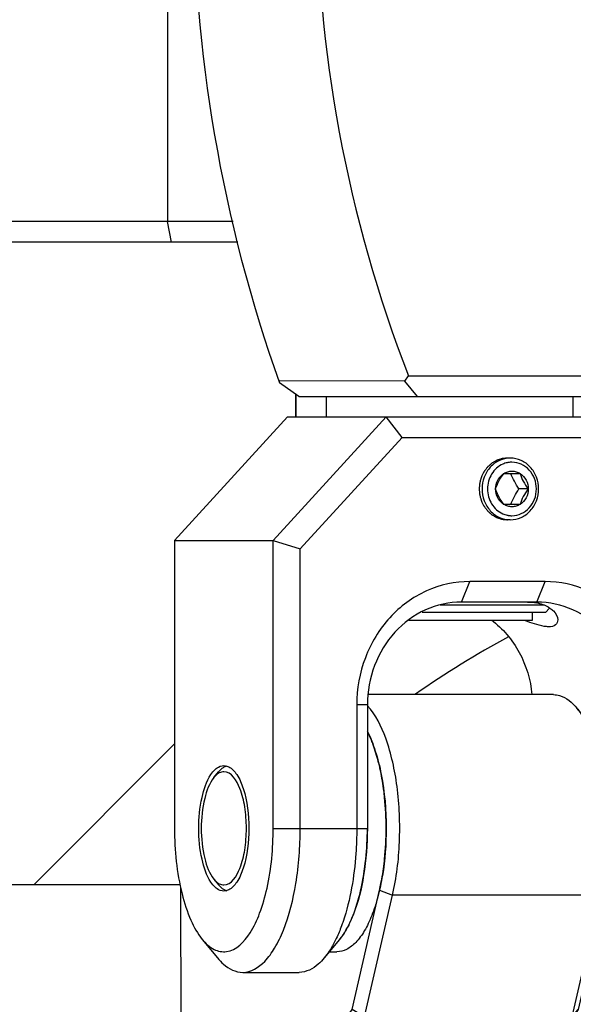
# Model space of a CAD drawing. Header units: millimetres. Extents: x 0 to 2550, y 0 to 1188.
# Tile 38 of 221: x 310.39 to 313.08, y 134.64 to 139.43. Entities that reach past the tile are written whole.
import ezdxf

# ---------------------------------------------------------------- set-up
doc = ezdxf.new("R2010")
doc.units = ezdxf.units.MM
doc.header["$LTSCALE"] = 46.255
for name, color, linetype in [('2ND_ARM_V2_PITCH_ABL665', 7, 'CONTINUOUS'), ('A2200203_ABL614', 7, 'CONTINUOUS'), ('A2300202#AF0_ABL612', 7, 'CONTINUOUS'), ('A2400104_ABL691', 7, 'CONTINUOUS'), ('CSHCS-BR-M4-12_203_PBL689', 7, 'CONTINUOUS'), ('FWSRM-D10-V4-E2-T2_5_PBL717', 7, 'CONTINUOUS'), ('M2000801_PBL685', 7, 'CONTINUOUS'), ('M2000901_PBL610', 7, 'CONTINUOUS'), ('M2200104_PBL659', 7, 'CONTINUOUS'), ('M2300101_PBL667', 7, 'CONTINUOUS'), ('M2300202_PBL668', 7, 'CONTINUOUS'), ('M2300301_PBL712', 7, 'CONTINUOUS'), ('M2300602_PBL684', 7, 'CONTINUOUS'), ('M2410102_PBL692', 7, 'CONTINUOUS'), ('SSHH-ST-M3-5_203_PBL696', 7, 'CONTINUOUS'), ('WFM_0608_06_2_PBL687', 7, 'CONTINUOUS'), ('WFM_0608_06_2_PBL688', 7, 'CONTINUOUS'), ('아래쪽_16_VBL600', 7, 'CONTINUOUS')]:
    doc.layers.add(name, color=color, linetype=linetype)

# ---------------------------------------------------------------- blocks, each defined once
blk = doc.blocks.new('M2000901_PBL610', base_point=(311.8726, 128.8211))
at = {"layer": 'M2000901_PBL610', "color": 7}
for p, q in [((311.7329, 137.6085), (311.7329, 137.498)), ((310.4579, 135.2235), (311.1431, 135.9086))]:
    blk.add_line(p, q, dxfattribs=at)
at = {"layer": 'M2000901_PBL610', "color": 2}
blk.add_arc((315.0883, 132.1629), 4.8568, 118.539, 124.8081, dxfattribs=at)
blk = doc.blocks.new('M2300202_PBL668', base_point=(312.2233, 135.1478))
at = {"layer": 'M2300202_PBL668', "color": 7}
for p, q in [((312.987, 136.148), (312.0874, 136.148)), ((313.1376, 136.0379), (313.1005, 136.0829)), ((311.173, 135.2114), (311.1731, 134.1976)), ((312.0069, 134.6177), (312.1409, 135.1981)), ((312.0674, 134.5811), (312.204, 135.1732)), ((313.2122, 135.1732), (313.0755, 134.5811)), ((313.2407, 135.1981), (313.1067, 134.6177)), ((311.7162, 134.1979), (312.0069, 134.6177)), ((312.0674, 134.5811), (312.0069, 134.6177)), ((313.1067, 134.6177), (312.816, 134.1979)), ((313.0755, 134.5811), (313.1067, 134.6177)), ((311.7674, 134.1479), (312.0674, 134.5811)), ((312.0674, 134.5811), (313.0755, 134.5811)), ((313.0755, 134.5811), (312.7756, 134.1479)), ((311.1731, 134.1976), (311.7162, 134.1979)), ((311.1731, 134.1976), (311.186, 134.1726)), ((311.186, 134.1726), (311.2189, 134.1476)), ((311.7674, 134.1479), (311.7162, 134.1979)), ((312.7756, 134.1479), (312.816, 134.1979)), ((311.2189, 134.1476), (311.7674, 134.1479)), ((311.7674, 134.1479), (312.7756, 134.1479))]:
    blk.add_line(p, q, dxfattribs=at)
at = {"layer": 'M2300202_PBL668', "color": 2}
for p, q in [((312.1409, 135.1981), (312.204, 135.1732)), ((313.2122, 135.1732), (312.204, 135.1732)), ((313.2407, 135.1981), (313.2122, 135.1732))]:
    blk.add_line(p, q, dxfattribs=at)
at = {"layer": 'M2300202_PBL668', "color": 7}
for centre, radius, start, end in [((311.4859, 135.6756), 0.6643, 21.096, 22.2303), ((311.1144, 135.561), 1.0535, 12.5636, 13.2281), ((310.8025, 135.5073), 1.3701, 5.8689, 6.2198), ((310.7105, 135.4989), 1.4625, 359.9671, 5.8281), ((310.7131, 135.497), 1.4599, 354.1594, 0.0425), ((310.8037, 135.4887), 1.3689, 353.7863, 354.1177), ((311.1136, 135.4352), 1.0542, 347.0031, 347.4371), ((312.0856, 135.4331), 1.1562, 347.0057, 347.89)]:
    blk.add_arc(centre, radius, start, end, dxfattribs=at)
for points, knots in [([(312.987, 136.148), (312.9969, 136.148), (313.0416, 136.1415), (313.0784, 136.1096), (313.1005, 136.0829)], [0, 0, 0, 0, 0.221513, 1, 1, 1, 1]), ([(312.204, 135.1732), (312.2236, 135.2579), (312.2447, 135.4348), (312.2342, 135.6933), (312.1857, 135.9192), (312.1231, 136.0501), (312.0822, 136.0944)], [0, 0, 0, 0, 0.273629, 0.557387, 0.810129, 1, 1, 1, 1]), ([(313.1318, 136.0379), (313.1411, 136.0224), (313.179, 135.9488), (313.2025, 135.8686), (313.2161, 135.8055)], [0, 0, 0, 0, 0.218717, 1, 1, 1, 1]), ([(313.1376, 136.0379), (313.1733, 135.9946), (313.2277, 135.8735), (313.2845, 135.5913), (313.2764, 135.3529), (313.2407, 135.1981)], [0, 0, 0, 0, 0.194748, 0.448679, 1, 1, 1, 1]), ([(312.1399, 135.802), (312.1376, 135.8121), (312.128, 135.8501), (312.1161, 135.8877), (312.1057, 135.9147)], [0, 0, 0, 0, 0.262687, 1, 1, 1, 1]), ([(313.2161, 135.8055), (313.2377, 135.7048), (313.2563, 135.498), (313.2377, 135.2913), (313.2161, 135.1906)], [0, 0, 0, 0, 0.499964, 1, 1, 1, 1]), ([(312.1646, 135.6558), (312.1633, 135.6674), (312.1578, 135.7124), (312.15, 135.7572), (312.1426, 135.7901)], [0, 0, 0, 0, 0.257261, 1, 1, 1, 1]), ([(312.1426, 135.2059), (312.145, 135.2167), (312.1542, 135.2612), (312.1609, 135.3063), (312.1646, 135.3406)], [0, 0, 0, 0, 0.241746, 1, 1, 1, 1])]:
    blk.add_open_spline(points, degree=3, knots=knots, dxfattribs=at)
for points in [[(313.1005, 136.0829), (313.1121, 136.0688), (313.1225, 136.0536), (313.1318, 136.0379)], [(312.1009, 135.9269), (312.0953, 135.9405), (312.0892, 135.954), (312.0826, 135.9672)]]:
    blk.add_open_spline(points, degree=3, dxfattribs=at)
blk = doc.blocks.new('WFM_0608_06_2_PBL688', base_point=(312.0347, 135.4335))
at = {"layer": 'WFM_0608_06_2_PBL688', "color": 7}
for p, q in [((312.0813, 135.4979), (312.0814, 135.4982)), ((312.0814, 135.4979), (312.0814, 135.4982)), ((311.8965, 134.898), (311.933, 134.898))]:
    blk.add_line(p, q, dxfattribs=at)
for centre, radius, start, end in [((310.627, 135.4967), 1.4544, 354.1569, 0.046), ((310.7039, 135.4895), 1.3772, 353.786, 354.1301), ((311.0175, 135.4363), 1.0589, 346.7823, 347.4404), ((311.4006, 135.318), 0.6575, 337.7802, 338.336), ((311.3811, 135.3257), 0.6784, 338.3361, 338.9056), ((311.6902, 135.1664), 0.3299, 323.1169, 326.4894), ((311.7312, 135.1354), 0.2785, 320.3954, 321.7723), ((311.7218, 135.1428), 0.2905, 321.7668, 322.345), ((311.715, 135.1481), 0.2992, 322.3458, 323.0734)]:
    blk.add_arc(centre, radius, start, end, dxfattribs=at)
for points, knots in [([(312.0817, 135.969), (312.0971, 135.9385), (312.1239, 135.8698), (312.1624, 135.7132), (312.173, 135.5857), (312.173, 135.4982)], [0, 0, 0, 0, 0.212291, 0.456056, 1, 1, 1, 1]), ([(312.173, 135.4982), (312.173, 135.4214), (312.1647, 135.3088), (312.1352, 135.1677), (312.1061, 135.0771), (312.0707, 135.002), (312.0299, 134.945), (311.9842, 134.9076), (311.9491, 134.898), (311.933, 134.898)], [0, 0, 0, 0, 0.334252, 0.48819, 0.627065, 0.747529, 0.848029, 0.930027, 1, 1, 1, 1]), ([(312.051, 135.206), (312.0534, 135.2168), (312.0626, 135.2612), (312.0692, 135.3062), (312.0729, 135.3404)], [0, 0, 0, 0, 0.242101, 1, 1, 1, 1]), ([(312.0141, 135.0815), (312.0174, 135.0902), (312.0308, 135.1271), (312.0415, 135.165), (312.0483, 135.1942)], [0, 0, 0, 0, 0.236859, 1, 1, 1, 1]), ([(311.9653, 134.9842), (311.9679, 134.9881), (311.9784, 135.0047), (311.9877, 135.022), (311.9942, 135.0355)], [0, 0, 0, 0, 0.23759, 1, 1, 1, 1]), ([(311.9942, 135.0355), (311.9955, 135.0382), (312.0008, 135.0494), (312.0057, 135.0607), (312.0093, 135.0693)], [0, 0, 0, 0, 0.243833, 1, 1, 1, 1])]:
    blk.add_open_spline(points, degree=3, knots=knots, dxfattribs=at)
blk = doc.blocks.new('M2300301_PBL712', base_point=(304.0197, 134.7437))
at = {"layer": 'M2300301_PBL712', "color": 7}
blk.add_line((311.171, 135.2238), (297.3029, 135.2166), dxfattribs=at)
blk = doc.blocks.new('A2300202#AF0_ABL612', base_point=(304.5877, 135.1439))
at = {"layer": 'M2300202_PBL668'}
blk.add_blockref('M2300202_PBL668', (312.2233, 135.1478), dxfattribs=at)
at = {"layer": 'M2300301_PBL712'}
blk.add_blockref('M2300301_PBL712', (304.0197, 134.7437), dxfattribs=at)
at = {"layer": 'WFM_0608_06_2_PBL688'}
blk.add_blockref('WFM_0608_06_2_PBL688', (312.0347, 135.4335), dxfattribs=at)
blk = doc.blocks.new('M2200104_PBL659', base_point=(309.3447, 140.098))
at = {"layer": 'M2200104_PBL659', "color": 7}
for p, q in [((307.2388, 141.748), (307.2575, 141.848)), ((307.2575, 141.848), (311.4505, 141.848)), ((307.2388, 138.448), (307.2388, 141.748)), ((307.2388, 141.748), (311.4289, 141.748)), ((307.2575, 138.348), (307.2388, 138.448)), ((311.4289, 138.448), (307.2388, 138.448)), ((311.4505, 138.348), (307.2575, 138.348))]:
    blk.add_line(p, q, dxfattribs=at)
at = {"layer": 'M2200104_PBL659', "color": 2}
for p, q in [((311.1282, 141.848), (311.1096, 141.748)), ((311.1096, 141.748), (311.1096, 138.448)), ((311.1282, 138.348), (311.1096, 138.448))]:
    blk.add_line(p, q, dxfattribs=at)
blk = doc.blocks.new('A2200203_ABL614', base_point=(303.5423, 140.098))
at = {"layer": 'M2200104_PBL659'}
blk.add_blockref('M2200104_PBL659', (309.3447, 140.098), dxfattribs=at)
blk = doc.blocks.new('M2300101_PBL667', base_point=(312.4829, 136.148))
at = {"layer": 'M2300101_PBL667', "color": 7}
for p, q in [((311.1431, 136.898), (311.693, 137.498)), ((312.173, 137.498), (311.6231, 136.898)), ((311.693, 137.498), (313.2728, 137.498)), ((312.251, 137.398), (312.173, 137.498)), ((313.2728, 137.498), (313.2749, 137.398)), ((313.8227, 136.898), (313.2728, 137.498)), ((312.251, 137.398), (311.7547, 136.8566)), ((312.251, 137.398), (313.2749, 137.398)), ((313.7711, 136.8566), (313.2749, 137.398)), ((311.1431, 136.898), (311.1431, 135.498)), ((311.1431, 136.898), (311.6231, 136.898)), ((311.6231, 135.498), (311.6231, 136.898)), ((311.6231, 136.898), (311.7547, 136.8566)), ((313.7711, 136.8566), (313.8227, 136.898)), ((313.8227, 136.898), (313.8227, 135.498)), ((311.7547, 135.498), (311.7547, 136.8566)), ((313.7711, 136.8566), (313.7711, 135.5585)), ((312.9462, 136.698), (312.5796, 136.698)), ((312.9062, 136.598), (312.5396, 136.598)), ((312.0297, 136.098), (312.0297, 135.498)), ((312.0814, 136.098), (312.0814, 135.498)), ((313.3645, 135.498), (313.3645, 136.098)), ((313.4961, 135.498), (313.4961, 136.098)), ((311.2784, 134.9582), (311.3525, 134.8682)), ((311.9461, 134.9582), (311.8719, 134.8682)), ((313.6875, 134.9582), (313.6133, 134.8682)), ((311.4747, 134.798), (311.7497, 134.798)), ((313.2161, 134.798), (313.4911, 134.798))]:
    blk.add_line(p, q, dxfattribs=at)
at = {"layer": 'M2300101_PBL667', "color": 2}
for p, q in [((312.5396, 136.598), (312.5796, 136.698)), ((312.9062, 136.598), (312.9462, 136.698)), ((312.0814, 136.098), (312.0297, 136.098)), ((313.1245, 136.098), (313.4961, 136.098)), ((311.6231, 135.498), (312.0814, 135.498)), ((313.3645, 135.498), (313.4961, 135.498)), ((313.8227, 135.498), (313.7827, 135.498))]:
    blk.add_line(p, q, dxfattribs=at)
at = {"layer": 'M2300101_PBL667', "color": 7}
for centre, radius, start, end in [((312.8674, 136.3867), 0.2108, 77.1081, 79.3183), ((311.8766, 135.498), 1.4878, 356.7443, 0.0018), ((311.7772, 135.4975), 1.719, 354.9882, 0.0186), ((311.9345, 135.4944), 1.4299, 354.14, 356.756), ((311.9945, 135.4886), 1.3696, 353.7953, 354.1257), ((311.9337, 135.4834), 1.5618, 351.2406, 355.0013), ((312.305, 135.4354), 1.0544, 346.7869, 347.4279), ((312.6771, 135.3206), 0.6646, 337.7904, 338.912), ((312.9659, 135.1715), 0.3389, 324.4628, 326.4676), ((313.1097, 135.0327), 0.1376, 298.5729, 302.1274), ((313.1026, 135.0439), 0.1509, 302.1353, 305.8347)]:
    blk.add_arc(centre, radius, start, end, dxfattribs=at)
at = {"layer": 'M2300101_PBL667', "color": 134}
blk.add_arc((313.6271, 135.4706), 0.1226, 269.2697, 270.3145, dxfattribs=at)
for points, knots in [([(312.7629, 137.298), (312.7607, 137.2978), (312.7562, 137.2973), (312.7507, 137.2967), (312.7462, 137.2962), (312.7429, 137.2959), (312.7401, 137.2956), (312.7382, 137.2954), (312.737, 137.2953), (312.7362, 137.2952), (312.7354, 137.2949), (312.7343, 137.2946), (312.7325, 137.2939), (312.7287, 137.2927), (312.7234, 137.2909), (312.718, 137.2892), (312.7143, 137.2879), (312.7124, 137.2873), (312.7113, 137.287), (312.7105, 137.2868), (312.7098, 137.2863), (312.7088, 137.2857), (312.7071, 137.2847), (312.7036, 137.2827), (312.6987, 137.2798), (312.6937, 137.277), (312.6903, 137.275), (312.6886, 137.274), (312.6876, 137.2734), (312.6868, 137.273), (312.6862, 137.2724), (312.6853, 137.2716), (312.6838, 137.2702), (312.6807, 137.2675), (312.6763, 137.2635), (312.6719, 137.2596), (312.6688, 137.2569), (312.6672, 137.2555), (312.6664, 137.2547), (312.6657, 137.2541), (312.6652, 137.2534), (312.6645, 137.2525), (312.6632, 137.2508), (312.6607, 137.2475), (312.6572, 137.2428), (312.6536, 137.2381), (312.6512, 137.2348), (312.6499, 137.2331), (312.6492, 137.2322), (312.6486, 137.2315), (312.6483, 137.2307), (312.6477, 137.2296), (312.6468, 137.2277), (312.645, 137.224), (312.6423, 137.2186), (312.6397, 137.2132), (312.6378, 137.2094), (312.6369, 137.2076), (312.6364, 137.2065), (312.636, 137.2057), (312.6358, 137.2048), (312.6354, 137.2036), (312.6349, 137.2016), (312.6337, 137.1975), (312.6321, 137.1917), (312.6304, 137.1859), (312.6293, 137.1818), (312.6287, 137.1797), (312.6284, 137.1786), (312.6281, 137.1777), (312.6281, 137.1768), (312.6279, 137.1755), (312.6278, 137.1734), (312.6275, 137.1703), (312.6271, 137.1666), (312.6267, 137.1616), (312.6261, 137.1554), (312.6257, 137.1505), (312.6254, 137.148)], [0, 0, 0, 0, 0.03125, 0.0625, 0.078125, 0.09375, 0.109375, 0.117188, 0.121094, 0.125, 0.128906, 0.132812, 0.140625, 0.15625, 0.1875, 0.21875, 0.234375, 0.242188, 0.246094, 0.25, 0.253906, 0.257812, 0.265625, 0.28125, 0.3125, 0.34375, 0.359375, 0.367188, 0.371094, 0.375, 0.378906, 0.382812, 0.390625, 0.40625, 0.4375, 0.46875, 0.484375, 0.492188, 0.496094, 0.5, 0.503906, 0.507812, 0.515625, 0.53125, 0.5625, 0.59375, 0.609375, 0.617188, 0.621094, 0.625, 0.628906, 0.632812, 0.640625, 0.65625, 0.6875, 0.71875, 0.734375, 0.742188, 0.746094, 0.75, 0.753906, 0.757812, 0.765625, 0.78125, 0.8125, 0.84375, 0.859375, 0.867188, 0.871094, 0.875, 0.878906, 0.882812, 0.890625, 0.90625, 0.921875, 0.9375, 0.96875, 1, 1, 1, 1]), ([(312.6254, 137.148), (312.6257, 137.1456), (312.6261, 137.1408), (312.6266, 137.1347), (312.6271, 137.1298), (312.6274, 137.1262), (312.6277, 137.1232), (312.6279, 137.121), (312.628, 137.1198), (312.628, 137.1189), (312.6283, 137.118), (312.6286, 137.1169), (312.6292, 137.1148), (312.6303, 137.1107), (312.6319, 137.1049), (312.6335, 137.099), (312.6347, 137.095), (312.6352, 137.0929), (312.6356, 137.0918), (312.6358, 137.0909), (312.6362, 137.0901), (312.6367, 137.089), (312.6377, 137.0871), (312.6395, 137.0833), (312.6421, 137.078), (312.6447, 137.0726), (312.6466, 137.0688), (312.6475, 137.0669), (312.648, 137.0658), (312.6484, 137.065), (312.649, 137.0643), (312.6497, 137.0633), (312.6509, 137.0617), (312.6534, 137.0583), (312.6571, 137.0535), (312.6607, 137.0487), (312.6632, 137.0453), (312.6644, 137.0436), (312.6652, 137.0427), (312.6657, 137.0419), (312.6664, 137.0414), (312.6672, 137.0406), (312.6687, 137.0393), (312.6717, 137.0365), (312.6761, 137.0327), (312.6804, 137.0288), (312.6834, 137.0261), (312.6849, 137.0247), (312.6858, 137.024), (312.6864, 137.0233), (312.6872, 137.023), (312.6882, 137.0224), (312.6899, 137.0214), (312.6933, 137.0193), (312.6983, 137.0165), (312.7032, 137.0136), (312.7066, 137.0116), (312.7084, 137.0106), (312.7093, 137.01), (312.7101, 137.0095), (312.7109, 137.0093), (312.712, 137.0089), (312.7138, 137.0083), (312.7176, 137.0071), (312.7229, 137.0053), (312.7283, 137.0035), (312.732, 137.0022), (312.7339, 137.0016), (312.7349, 137.0013), (312.7357, 137.0009), (312.7366, 137.0009), (312.7377, 137.0008), (312.7397, 137.0006), (312.7425, 137.0003), (312.7459, 136.9999), (312.7505, 136.9994), (312.7561, 136.9988), (312.7607, 136.9983), (312.7629, 136.998)], [0, 0, 0, 0, 0.03125, 0.0625, 0.078125, 0.09375, 0.109375, 0.117188, 0.121094, 0.125, 0.128906, 0.132812, 0.140625, 0.15625, 0.1875, 0.21875, 0.234375, 0.242188, 0.246094, 0.25, 0.253906, 0.257812, 0.265625, 0.28125, 0.3125, 0.34375, 0.359375, 0.367188, 0.371094, 0.375, 0.378906, 0.382812, 0.390625, 0.40625, 0.4375, 0.46875, 0.484375, 0.492188, 0.496094, 0.5, 0.503906, 0.507812, 0.515625, 0.53125, 0.5625, 0.59375, 0.609375, 0.617188, 0.621094, 0.625, 0.628906, 0.632812, 0.640625, 0.65625, 0.6875, 0.71875, 0.734375, 0.742188, 0.746094, 0.75, 0.753906, 0.757812, 0.765625, 0.78125, 0.8125, 0.84375, 0.859375, 0.867188, 0.871094, 0.875, 0.878906, 0.882812, 0.890625, 0.90625, 0.921875, 0.9375, 0.96875, 1, 1, 1, 1]), ([(313.6336, 135.648), (313.6314, 135.6478), (313.6269, 135.6473), (313.6214, 135.6467), (313.6169, 135.6462), (313.6136, 135.6459), (313.6108, 135.6456), (313.6088, 135.6454), (313.6077, 135.6453), (313.6069, 135.6452), (313.6061, 135.6449), (313.605, 135.6446), (313.6032, 135.6439), (313.5994, 135.6427), (313.5941, 135.6409), (313.5887, 135.6392), (313.585, 135.6379), (313.5831, 135.6373), (313.582, 135.637), (313.5812, 135.6368), (313.5805, 135.6363), (313.5795, 135.6357), (313.5778, 135.6347), (313.5743, 135.6327), (313.5694, 135.6298), (313.5644, 135.627), (313.561, 135.625), (313.5593, 135.624), (313.5583, 135.6234), (313.5575, 135.623), (313.5569, 135.6224), (313.556, 135.6216), (313.5544, 135.6202), (313.5514, 135.6175), (313.547, 135.6135), (313.5426, 135.6096), (313.5395, 135.6069), (313.5379, 135.6055), (313.5371, 135.6047), (313.5364, 135.6041), (313.5359, 135.6034), (313.5351, 135.6025), (313.5339, 135.6008), (313.5314, 135.5975), (313.5279, 135.5928), (313.5243, 135.5881), (313.5219, 135.5848), (313.5206, 135.5831), (313.5199, 135.5822), (313.5193, 135.5815), (313.519, 135.5807), (313.5184, 135.5796), (313.5175, 135.5777), (313.5157, 135.574), (313.513, 135.5686), (313.5104, 135.5632), (313.5085, 135.5594), (313.5076, 135.5576), (313.5071, 135.5565), (313.5066, 135.5557), (313.5065, 135.5548), (313.5061, 135.5536), (313.5055, 135.5516), (313.5044, 135.5475), (313.5028, 135.5417), (313.5011, 135.5359), (313.5, 135.5318), (313.4994, 135.5297), (313.4991, 135.5286), (313.4988, 135.5277), (313.4988, 135.5268), (313.4986, 135.5255), (313.4984, 135.5234), (313.4982, 135.5203), (313.4978, 135.5166), (313.4974, 135.5116), (313.4968, 135.5054), (313.4964, 135.5005), (313.4961, 135.498)], [0, 0, 0, 0, 0.03125, 0.0625, 0.078125, 0.09375, 0.109375, 0.117188, 0.121094, 0.125, 0.128906, 0.132812, 0.140625, 0.15625, 0.1875, 0.21875, 0.234375, 0.242188, 0.246094, 0.25, 0.253906, 0.257812, 0.265625, 0.28125, 0.3125, 0.34375, 0.359375, 0.367188, 0.371094, 0.375, 0.378906, 0.382812, 0.390625, 0.40625, 0.4375, 0.46875, 0.484375, 0.492188, 0.496094, 0.5, 0.503906, 0.507812, 0.515625, 0.53125, 0.5625, 0.59375, 0.609375, 0.617188, 0.621094, 0.625, 0.628906, 0.632812, 0.640625, 0.65625, 0.6875, 0.71875, 0.734375, 0.742188, 0.746094, 0.75, 0.753906, 0.757812, 0.765625, 0.78125, 0.8125, 0.84375, 0.859375, 0.867188, 0.871094, 0.875, 0.878906, 0.882812, 0.890625, 0.90625, 0.921875, 0.9375, 0.96875, 1, 1, 1, 1]), ([(313.4961, 135.498), (313.4961, 135.4866), (313.4982, 135.4633), (313.5092, 135.428), (313.5264, 135.3983), (313.5495, 135.3741), (313.5771, 135.357), (313.6039, 135.3494), (313.6202, 135.3481), (313.6255, 135.348)], [0, 0, 0, 0, 0.154429, 0.308858, 0.463287, 0.617716, 0.772145, 0.926574, 1, 1, 1, 1])]:
    blk.add_open_spline(points, degree=3, knots=knots, dxfattribs=at)
at = {"layer": 'M2300101_PBL667', "color": 7}
for points, knots in [([(312.5796, 136.698), (312.5078, 136.698), (312.3607, 136.6658), (312.178, 136.5303), (312.0575, 136.3312), (312.0297, 136.1758), (312.0297, 136.098)], [0, 0, 0, 0, 0.239879, 0.485783, 0.74001, 1, 1, 1, 1]), ([(313.4961, 136.098), (313.4961, 136.1758), (313.4683, 136.3312), (313.3478, 136.5303), (313.1651, 136.6658), (313.018, 136.698), (312.9462, 136.698)], [0, 0, 0, 0, 0.25999, 0.514217, 0.760121, 1, 1, 1, 1]), ([(312.5396, 136.598), (312.4798, 136.598), (312.3572, 136.5711), (312.205, 136.4583), (312.1045, 136.2923), (312.0814, 136.1629), (312.0814, 136.098)], [0, 0, 0, 0, 0.239879, 0.485783, 0.74001, 1, 1, 1, 1]), ([(313.3645, 136.098), (313.3645, 136.1629), (313.3413, 136.2923), (313.2409, 136.4583), (313.0887, 136.5711), (312.966, 136.598), (312.9062, 136.598)], [0, 0, 0, 0, 0.25999, 0.514217, 0.760121, 1, 1, 1, 1]), ([(312.9145, 136.5922), (312.9199, 136.591), (312.9393, 136.5857), (312.9579, 136.5772), (312.9699, 136.569)], [0, 0, 0, 0, 0.277458, 1, 1, 1, 1]), ([(312.9699, 136.569), (312.9758, 136.565), (312.9939, 136.5505), (313.0079, 136.5278), (313.0079, 136.5115)], [0, 0, 0, 0, 0.305455, 1, 1, 1, 1]), ([(312.6846, 136.5109), (312.7401, 136.4696), (312.8345, 136.3586), (312.8755, 136.2196), (312.8821, 136.1484)], [0, 0, 0, 0, 0.492174, 1, 1, 1, 1]), ([(313.0079, 136.5115), (313.0079, 136.5027), (312.9983, 136.4811), (312.9755, 136.478), (312.9641, 136.478)], [0, 0, 0, 0, 0.435168, 1, 1, 1, 1]), ([(312.9641, 136.478), (312.9565, 136.478), (312.9171, 136.4826), (312.8799, 136.4968), (312.8501, 136.5077)], [0, 0, 0, 0, 0.19295, 1, 1, 1, 1]), ([(311.4071, 135.797), (311.4233, 135.789), (311.4532, 135.7549), (311.4948, 135.6549), (311.5051, 135.5631), (311.5051, 135.498)], [0, 0, 0, 0, 0.166757, 0.398154, 1, 1, 1, 1]), ([(311.2611, 135.498), (311.2611, 135.5483), (311.2697, 135.6382), (311.2981, 135.7261), (311.3201, 135.7593)], [0, 0, 0, 0, 0.558378, 1, 1, 1, 1]), ([(311.1431, 135.498), (311.1431, 135.3912), (311.1581, 135.2378), (311.2155, 135.0583), (311.2553, 134.9861), (311.2784, 134.9582)], [0, 0, 0, 0, 0.568143, 0.807555, 1, 1, 1, 1]), ([(311.3201, 135.2368), (311.2981, 135.2699), (311.2697, 135.3579), (311.2611, 135.4477), (311.2611, 135.498)], [0, 0, 0, 0, 0.441622, 1, 1, 1, 1]), ([(311.2784, 134.9582), (311.2943, 134.9389), (311.328, 134.9061), (311.4274, 134.8865), (311.5112, 134.9776), (311.5621, 135.0901), (311.6108, 135.2605), (311.6231, 135.4007), (311.6231, 135.498)], [0, 0, 0, 0, 0.09278, 0.168663, 0.349279, 0.481225, 0.638566, 1, 1, 1, 1]), ([(311.5051, 135.498), (311.5051, 135.433), (311.4948, 135.3412), (311.4532, 135.2412), (311.4233, 135.2071), (311.4071, 135.199)], [0, 0, 0, 0, 0.601846, 0.833243, 1, 1, 1, 1]), ([(311.4747, 134.798), (311.5146, 134.798), (311.5788, 134.8385), (311.635, 134.9192), (311.6945, 135.0443), (311.742, 135.2403), (311.7547, 135.4085), (311.7547, 135.498)], [0, 0, 0, 0, 0.149385, 0.250234, 0.371121, 0.66453, 1, 1, 1, 1]), ([(312.0297, 135.498), (312.0297, 135.4572), (312.0242, 135.3047), (311.9993, 135.1516), (311.9633, 135.0456)], [0, 0, 0, 0, 0.267024, 1, 1, 1, 1]), ([(312.0814, 135.498), (312.0814, 135.4218), (312.0707, 135.2787), (312.0367, 135.1386), (312.0121, 135.0764)], [0, 0, 0, 0, 0.532896, 1, 1, 1, 1]), ([(313.8227, 135.498), (313.8227, 135.3912), (313.8077, 135.2378), (313.7504, 135.0583), (313.7105, 134.9861), (313.6875, 134.9582)], [0, 0, 0, 0, 0.568143, 0.807555, 1, 1, 1, 1]), ([(313.7697, 135.4288), (313.7663, 135.3427), (313.7484, 135.1838), (313.703, 135.0293), (313.6717, 134.9632)], [0, 0, 0, 0, 0.541006, 1, 1, 1, 1]), ([(313.3341, 135.2058), (313.3365, 135.2166), (313.3457, 135.2612), (313.3523, 135.3063), (313.3561, 135.3406)], [0, 0, 0, 0, 0.24202, 1, 1, 1, 1]), ([(313.2161, 134.798), (313.2829, 134.798), (313.3802, 134.9077), (313.4419, 135.0709), (313.4678, 135.1841), (313.4773, 135.2456)], [0, 0, 0, 0, 0.36919, 0.656013, 1, 1, 1, 1]), ([(313.2972, 135.0815), (313.3006, 135.0902), (313.314, 135.1272), (313.3246, 135.1651), (313.3315, 135.1943)], [0, 0, 0, 0, 0.236879, 1, 1, 1, 1]), ([(311.9633, 135.0456), (311.9609, 135.0382), (311.951, 135.0103), (311.9397, 134.9829), (311.9303, 134.9632)], [0, 0, 0, 0, 0.261307, 1, 1, 1, 1]), ([(311.9932, 135.0334), (311.9897, 135.0262), (311.976, 134.9999), (311.9598, 134.9749), (311.9461, 134.9582)], [0, 0, 0, 0, 0.270814, 1, 1, 1, 1]), ([(313.2484, 134.9842), (313.2525, 134.9904), (313.2694, 135.0176), (313.2831, 135.0466), (313.2924, 135.0694)], [0, 0, 0, 0, 0.231443, 1, 1, 1, 1]), ([(311.9303, 134.9632), (311.926, 134.954), (311.9093, 134.9208), (311.8891, 134.8891), (311.8719, 134.8682)], [0, 0, 0, 0, 0.272057, 1, 1, 1, 1]), ([(313.191, 134.9215), (313.1955, 134.9248), (313.2146, 134.9402), (313.2307, 134.9591), (313.2417, 134.9745)], [0, 0, 0, 0, 0.228442, 1, 1, 1, 1]), ([(313.6717, 134.9632), (313.6674, 134.954), (313.6506, 134.9208), (313.6305, 134.8891), (313.6133, 134.8682)], [0, 0, 0, 0, 0.272057, 1, 1, 1, 1]), ([(311.3525, 134.8682), (311.3615, 134.8574), (311.3936, 134.8226), (311.441, 134.798), (311.4747, 134.798)], [0, 0, 0, 0, 0.293984, 1, 1, 1, 1]), ([(311.8719, 134.8682), (311.863, 134.8574), (311.8308, 134.8226), (311.7834, 134.798), (311.7497, 134.798)], [0, 0, 0, 0, 0.293984, 1, 1, 1, 1]), ([(313.6133, 134.8682), (313.6043, 134.8574), (313.5722, 134.8226), (313.5248, 134.798), (313.4911, 134.798)], [0, 0, 0, 0, 0.293984, 1, 1, 1, 1]), ([(313.1529, 134.8161), (313.1579, 134.8132), (313.1776, 134.8032), (313.1999, 134.798), (313.2161, 134.798)], [0, 0, 0, 0, 0.26448, 1, 1, 1, 1])]:
    blk.add_open_spline(points, degree=3, knots=knots, dxfattribs=at)
for points in [[(312.8604, 136.598), (312.8758, 136.598), (312.8913, 136.5968), (312.9065, 136.5939)], [(311.3422, 135.7854), (311.3447, 135.7876), (311.3474, 135.7898), (311.3502, 135.7917)], [(311.3502, 135.7917), (311.3597, 135.7984), (311.3715, 135.803), (311.3831, 135.803)], [(311.3831, 135.803), (311.388, 135.803), (311.393, 135.8023), (311.3977, 135.8008)], [(311.3977, 135.8008), (311.401, 135.7998), (311.4041, 135.7986), (311.4071, 135.797)], [(311.3201, 135.7593), (311.3264, 135.7688), (311.3337, 135.7778), (311.3422, 135.7854)], [(311.3422, 135.2107), (311.3337, 135.2183), (311.3264, 135.2273), (311.3201, 135.2368)], [(311.3502, 135.2043), (311.3474, 135.2063), (311.3447, 135.2084), (311.3422, 135.2107)], [(311.3831, 135.193), (311.3715, 135.193), (311.3597, 135.1977), (311.3502, 135.2043)], [(311.3977, 135.1952), (311.393, 135.1938), (311.388, 135.193), (311.3831, 135.193)], [(311.4071, 135.199), (311.4041, 135.1975), (311.401, 135.1962), (311.3977, 135.1952)], [(312.0121, 135.0764), (312.0064, 135.0619), (312.0001, 135.0475), (311.9932, 135.0334)]]:
    blk.add_open_spline(points, degree=3, dxfattribs=at)
blk = doc.blocks.new('M2300602_PBL684', base_point=(311.3831, 135.498))
at = {"layer": 'M2300602_PBL684', "color": 7}
for p, q in [((311.3351, 135.7455), (311.3573, 135.7725)), ((311.3351, 135.2506), (311.3573, 135.2236))]:
    blk.add_line(p, q, dxfattribs=at)
for points, knots in [([(311.3872, 135.7974), (311.3846, 135.7961), (311.3733, 135.7895), (311.3638, 135.7802), (311.3573, 135.7725)], [0, 0, 0, 0, 0.226946, 1, 1, 1, 1]), ([(311.3351, 135.7455), (311.3115, 135.7169), (311.2819, 135.6325), (311.2681, 135.498), (311.2819, 135.3635), (311.3115, 135.2792), (311.3351, 135.2506)], [0, 0, 0, 0, 0.215231, 0.5, 0.784769, 1, 1, 1, 1]), ([(311.361, 135.7674), (311.3537, 135.7636), (311.3446, 135.7564), (311.3371, 135.7479), (311.3351, 135.7455)], [0, 0, 0, 0, 0.724708, 1, 1, 1, 1]), ([(311.3831, 135.223), (311.4204, 135.223), (311.4659, 135.3007), (311.4874, 135.3955), (311.4961, 135.498), (311.4874, 135.6006), (311.4659, 135.6954), (311.4204, 135.773), (311.3831, 135.773)], [0, 0, 0, 0, 0.180664, 0.329667, 0.5, 0.670333, 0.819336, 1, 1, 1, 1]), ([(311.3351, 135.2506), (311.3371, 135.2482), (311.3446, 135.2397), (311.3537, 135.2324), (311.361, 135.2287)], [0, 0, 0, 0, 0.275292, 1, 1, 1, 1]), ([(311.3573, 135.2236), (311.3596, 135.2208), (311.3683, 135.2111), (311.3788, 135.2028), (311.3872, 135.1987)], [0, 0, 0, 0, 0.276261, 1, 1, 1, 1])]:
    blk.add_open_spline(points, degree=3, knots=knots, dxfattribs=at)
for points in [[(311.3974, 135.8012), (311.3939, 135.8003), (311.3905, 135.799), (311.3872, 135.7974)], [(311.3831, 135.773), (311.3755, 135.773), (311.3678, 135.7709), (311.361, 135.7674)], [(311.361, 135.2287), (311.3678, 135.2252), (311.3755, 135.223), (311.3831, 135.223)], [(311.3872, 135.1987), (311.3905, 135.1971), (311.3939, 135.1958), (311.3974, 135.1948)]]:
    blk.add_open_spline(points, degree=3, dxfattribs=at)
blk = doc.blocks.new('CSHCS-BR-M4-12_203_PBL689', base_point=(312.583, 136.528))
at = {"layer": 'CSHCS-BR-M4-12_203_PBL689', "color": 7}
for p, q in [((312.8829, 136.548), (312.8829, 136.508)), ((312.8829, 136.508), (312.283, 136.508))]:
    blk.add_line(p, q, dxfattribs=at)
blk = doc.blocks.new('SSHH-ST-M3-5_203_PBL696', base_point=(312.7769, 137.148))
at = {"layer": 'SSHH-ST-M3-5_203_PBL696', "color": 7}
for p, q in [((312.7769, 137.298), (312.7629, 137.298)), ((312.7452, 137.223), (312.8246, 137.223)), ((312.7794, 137.2227), (312.7793, 137.223)), ((312.7794, 137.2227), (312.7793, 137.223)), ((312.8643, 137.148), (312.819, 137.148)), ((312.8246, 137.073), (312.7452, 137.073)), ((312.7793, 137.073), (312.7794, 137.0734)), ((312.7793, 137.073), (312.7794, 137.0734)), ((312.7769, 136.998), (312.7629, 136.998))]:
    blk.add_line(p, q, dxfattribs=at)
for centre, radius, start, end in [((312.7855, 137.166), 0.1121, 101.984, 113.9201), ((312.785, 137.168), 0.11, 99.7839, 101.9384), ((312.7849, 137.1684), 0.1097, 90.0159, 99.7809), ((312.7625, 137.148), 0.1416, 359.8972, 0.1279), ((312.7855, 137.1301), 0.1121, 246.074, 258.0142), ((312.785, 137.128), 0.11, 258.0598, 260.1528), ((312.7849, 137.1277), 0.1097, 260.1557, 269.9838)]:
    blk.add_arc(centre, radius, start, end, dxfattribs=at)
for points, knots in [([(312.7769, 137.298), (312.759, 137.298), (312.7314, 137.292), (312.6999, 137.2734), (312.6718, 137.2482), (312.6464, 137.2063), (312.6394, 137.1675), (312.6394, 137.148)], [0, 0, 0, 0, 0.239558, 0.361995, 0.486432, 0.740357, 1, 1, 1, 1]), ([(312.7769, 136.998), (312.7949, 136.998), (312.8316, 137.0061), (312.8773, 137.04), (312.9074, 137.0898), (312.9179, 137.148), (312.9074, 137.2063), (312.8773, 137.2561), (312.8316, 137.29), (312.7949, 137.298), (312.7769, 137.298)], [0, 0, 0, 0, 0.11993, 0.242891, 0.370014, 0.5, 0.629986, 0.757109, 0.88007, 1, 1, 1, 1]), ([(312.9041, 137.1484), (312.904, 137.1652), (312.8979, 137.1988), (312.8718, 137.2418), (312.8323, 137.2711), (312.8004, 137.278), (312.7849, 137.278)], [0, 0, 0, 0, 0.259971, 0.514204, 0.760124, 1, 1, 1, 1]), ([(312.7401, 137.2685), (312.7291, 137.2636), (312.7083, 137.2501), (312.6763, 137.2116), (312.6587, 137.148), (312.6763, 137.0845), (312.7083, 137.046), (312.7291, 137.0325), (312.7401, 137.0276)], [0, 0, 0, 0, 0.121414, 0.245939, 0.500001, 0.754062, 0.878586, 1, 1, 1, 1]), ([(312.7452, 137.223), (312.7512, 137.2268), (312.764, 137.2326), (312.778, 137.2346), (312.7849, 137.2346)], [0, 0, 0, 0, 0.503034, 1, 1, 1, 1]), ([(312.7849, 137.2346), (312.7918, 137.2346), (312.8058, 137.2326), (312.8187, 137.2268), (312.8246, 137.223)], [0, 0, 0, 0, 0.496966, 1, 1, 1, 1]), ([(312.7055, 137.148), (312.7094, 137.161), (312.72, 137.1876), (312.7362, 137.2112), (312.7452, 137.223)], [0, 0, 0, 0, 0.474642, 1, 1, 1, 1]), ([(312.7055, 137.148), (312.7055, 137.1629), (312.7125, 137.1926), (312.7331, 137.2154), (312.7452, 137.223)], [0, 0, 0, 0, 0.509075, 1, 1, 1, 1]), ([(312.819, 137.148), (312.811, 137.1601), (312.7961, 137.1842), (312.7845, 137.21), (312.7794, 137.2227)], [0, 0, 0, 0, 0.514578, 1, 1, 1, 1]), ([(312.8246, 137.223), (312.8367, 137.2154), (312.8573, 137.1926), (312.8643, 137.1629), (312.8643, 137.148)], [0, 0, 0, 0, 0.490925, 1, 1, 1, 1]), ([(312.8246, 137.223), (312.8285, 137.2101), (312.8391, 137.1835), (312.8553, 137.1599), (312.8643, 137.148)], [0, 0, 0, 0, 0.474642, 1, 1, 1, 1]), ([(312.6394, 137.148), (312.6394, 137.1286), (312.6464, 137.0898), (312.6718, 137.0479), (312.6999, 137.0226), (312.7314, 137.0041), (312.759, 136.998), (312.7769, 136.998)], [0, 0, 0, 0, 0.259643, 0.513568, 0.638005, 0.760442, 1, 1, 1, 1]), ([(312.7452, 137.073), (312.7362, 137.0849), (312.72, 137.1085), (312.7094, 137.1351), (312.7055, 137.148)], [0, 0, 0, 0, 0.52532, 1, 1, 1, 1]), ([(312.7452, 137.073), (312.7331, 137.0807), (312.7125, 137.1035), (312.7055, 137.1332), (312.7055, 137.148)], [0, 0, 0, 0, 0.490925, 1, 1, 1, 1]), ([(312.7794, 137.0734), (312.7845, 137.0861), (312.7961, 137.1119), (312.811, 137.1359), (312.819, 137.148)], [0, 0, 0, 0, 0.485424, 1, 1, 1, 1]), ([(312.7849, 137.018), (312.8004, 137.018), (312.8323, 137.025), (312.8718, 137.0543), (312.898, 137.0973), (312.904, 137.1309), (312.9041, 137.1478)], [0, 0, 0, 0, 0.23987, 0.485791, 0.740029, 1, 1, 1, 1]), ([(312.8643, 137.148), (312.8553, 137.1362), (312.8391, 137.1126), (312.8285, 137.086), (312.8246, 137.073)], [0, 0, 0, 0, 0.52532, 1, 1, 1, 1]), ([(312.8643, 137.148), (312.8643, 137.1332), (312.8573, 137.1035), (312.8367, 137.0807), (312.8246, 137.073)], [0, 0, 0, 0, 0.509075, 1, 1, 1, 1]), ([(312.7849, 137.0614), (312.778, 137.0614), (312.764, 137.0634), (312.7512, 137.0693), (312.7452, 137.073)], [0, 0, 0, 0, 0.496966, 1, 1, 1, 1]), ([(312.8246, 137.073), (312.8187, 137.0693), (312.8058, 137.0634), (312.7918, 137.0614), (312.7849, 137.0614)], [0, 0, 0, 0, 0.503034, 1, 1, 1, 1])]:
    blk.add_open_spline(points, degree=3, knots=knots, dxfattribs=at)
blk = doc.blocks.new('FWSRM-D10-V4-E2-T2_5_PBL717', base_point=(312.6582, 136.5655))
at = {"layer": 'FWSRM-D10-V4-E2-T2_5_PBL717', "color": 7}
for p, q in [((312.9393, 136.583), (312.4352, 136.583)), ((312.9684, 136.5685), (312.9479, 136.548)), ((312.9479, 136.548), (312.3481, 136.548))]:
    blk.add_line(p, q, dxfattribs=at)
blk = doc.blocks.new('2ND_ARM_V2_PITCH_ABL665', base_point=(312.4829, 140.098))
at = {"layer": 'CSHCS-BR-M4-12_203_PBL689'}
blk.add_blockref('CSHCS-BR-M4-12_203_PBL689', (312.583, 136.528), dxfattribs=at)
at = {"layer": 'FWSRM-D10-V4-E2-T2_5_PBL717'}
blk.add_blockref('FWSRM-D10-V4-E2-T2_5_PBL717', (312.6582, 136.5655), dxfattribs=at)
at = {"layer": 'M2300101_PBL667'}
blk.add_blockref('M2300101_PBL667', (312.4829, 136.148), dxfattribs=at)
at = {"layer": 'M2300602_PBL684'}
blk.add_blockref('M2300602_PBL684', (311.3831, 135.498), dxfattribs=at)
at = {"layer": 'SSHH-ST-M3-5_203_PBL696'}
blk.add_blockref('SSHH-ST-M3-5_203_PBL696', (312.7769, 137.148), dxfattribs=at)
blk = doc.blocks.new('M2000801_PBL685', base_point=(323.0777, 136.0374))
at = {"layer": 'M2000801_PBL685', "color": 7}
blk.add_line((311.7329, 137.498), (311.7329, 137.6085), dxfattribs=at)
blk = doc.blocks.new('WFM_0608_06_2_PBL687', base_point=(312.4829, 137.548))
at = {"layer": 'WFM_0608_06_2_PBL687', "color": 7}
for p, q in [((311.8829, 137.498), (311.8829, 137.598)), ((313.0829, 137.498), (313.0829, 137.598))]:
    blk.add_line(p, q, dxfattribs=at)
blk = doc.blocks.new('M2410102_PBL692', base_point=(318.3915, 140.1574))
at = {"layer": 'M2410102_PBL692', "color": 7}
for p, q in [((311.6536, 137.6744), (311.65, 137.6744)), ((311.6536, 137.6744), (311.65, 137.6744)), ((311.7477, 137.598), (311.6535, 137.6645)), ((312.2635, 137.6723), (311.6536, 137.6744)), ((312.2635, 137.6723), (312.2811, 137.698)), ((312.3255, 137.598), (312.2635, 137.6723)), ((312.2811, 137.698), (313.2111, 137.698)), ((311.7477, 137.598), (313.2111, 137.598))]:
    blk.add_line(p, q, dxfattribs=at)
for radius, start, end in [(7.25, 160.38706, 199.61294), (6.65, 158.84438, 201.15562)]:
    blk.add_arc((318.4829, 140.098), radius, start, end, dxfattribs=at)
blk = doc.blocks.new('A2400104_ABL691', base_point=(318.3915, 140.1574))
at = {"layer": 'M2410102_PBL692'}
blk.add_blockref('M2410102_PBL692', (318.3915, 140.1574), dxfattribs=at)
blk = doc.blocks.new('아래쪽_16_VBL600', base_point=(318.4829, 140.098))
at = {"layer": '2ND_ARM_V2_PITCH_ABL665'}
blk.add_blockref('2ND_ARM_V2_PITCH_ABL665', (312.4829, 140.098), dxfattribs=at)
at = {"layer": 'A2200203_ABL614'}
blk.add_blockref('A2200203_ABL614', (303.5423, 140.098), dxfattribs=at)
at = {"layer": 'A2300202#AF0_ABL612'}
blk.add_blockref('A2300202#AF0_ABL612', (304.5877, 135.1439), dxfattribs=at)
at = {"layer": 'A2400104_ABL691'}
blk.add_blockref('A2400104_ABL691', (318.3915, 140.1574), dxfattribs=at)
at = {"layer": 'M2000801_PBL685'}
blk.add_blockref('M2000801_PBL685', (323.0777, 136.0374), dxfattribs=at)
at = {"layer": 'M2000901_PBL610'}
blk.add_blockref('M2000901_PBL610', (311.8726, 128.8211), dxfattribs=at)
at = {"layer": 'WFM_0608_06_2_PBL687'}
blk.add_blockref('WFM_0608_06_2_PBL687', (312.4829, 137.548), dxfattribs=at)

msp = doc.modelspace()

# ---------------------------------------------------------------- block references
at = {"layer": '아래쪽_16_VBL600'}
msp.add_blockref('아래쪽_16_VBL600', (318.4829, 140.098), dxfattribs=at)

doc.saveas('drawing.dxf')
